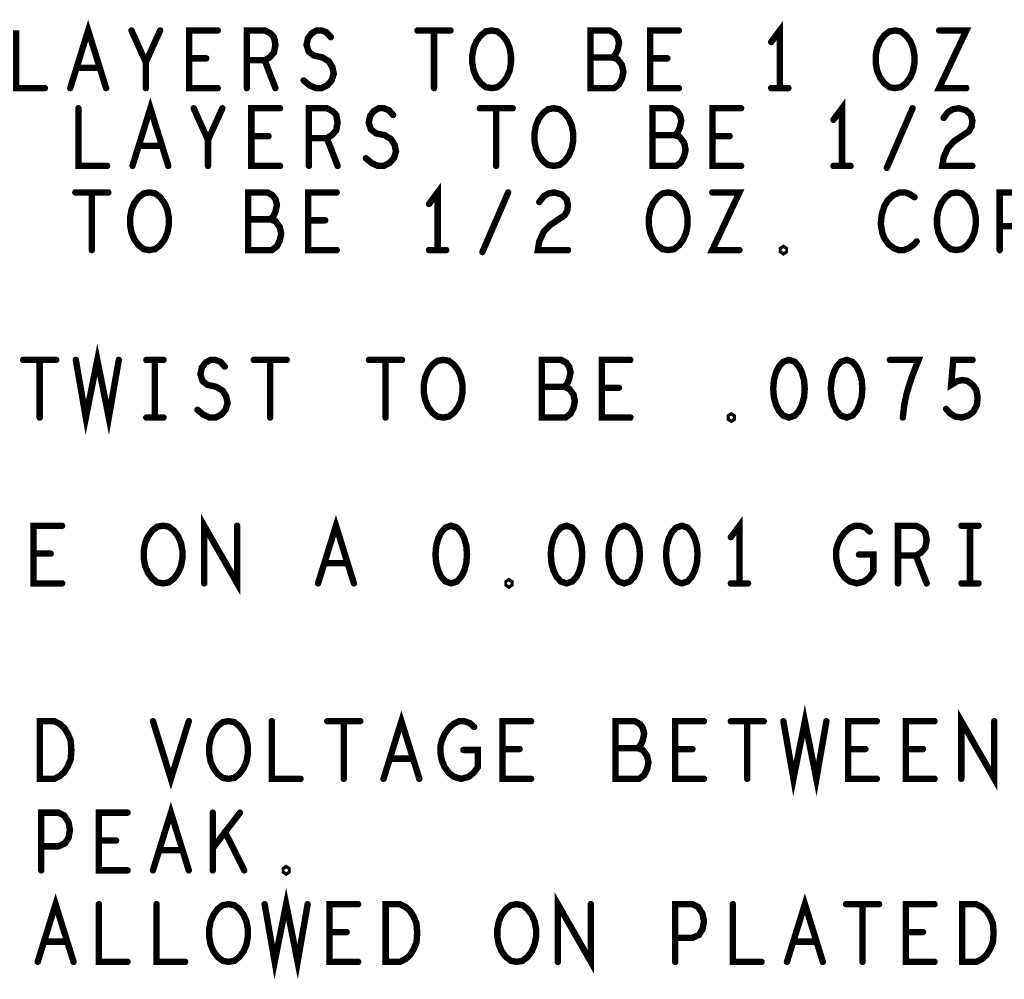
# Model space of a CAD drawing. Extents: x -10 to 15.7, y -3.3 to 6.3.
# Tile 33 of 40: x 11.6 to 12.7, y 2.4 to 3.5. Entities that reach past the tile are written whole.
import ezdxf

# ---------------------------------------------------------------- set-up
doc = ezdxf.new("R2010")
doc.units = 0
doc.layers.get('0').update_dxf_attribs({"color": 3, "linetype": 'CONTINUOUS'})

# ---------------------------------------------------------------- blocks, each defined once
blk = doc.blocks.new('PAD_R1')
at = {"const_width": 0.5}
blk.add_lwpolyline([(0.25, 0, 1), (-0.25, 0, 1)], format="xyb", close=True, dxfattribs=at)

msp = doc.modelspace()

# ---------------------------------------------------------------- linework, layer by layer
at = {"const_width": 0.007}
for points in [[(11.64419, 3.39689), (11.66377, 3.45989), (11.68336, 3.39689)], [(12.41977, 3.39689), (12.41977, 3.45989), (12.41037, 3.44729)], [(11.58511, 3.45989), (11.58511, 3.39689), (11.61644, 3.39689)], [(11.72677, 3.39689), (11.72677, 3.42524), (11.71111, 3.45989)], [(11.74244, 3.45989), (11.72677, 3.42524)], [(11.80544, 3.39689), (11.77411, 3.39689), (11.77411, 3.45989), (11.80544, 3.45989)], [(11.83711, 3.39689), (11.83711, 3.45989), (11.85669, 3.45989), (11.86296, 3.45674), (11.86687, 3.45254), (11.86844, 3.44414), (11.86687, 3.43574), (11.86217, 3.43049), (11.85669, 3.42734), (11.83711, 3.42734)], [(11.89932, 3.40529), (11.90559, 3.40004), (11.91264, 3.39689), (11.91891, 3.39689), (11.92517, 3.40004), (11.92987, 3.40529), (11.93222, 3.41264), (11.93066, 3.41999), (11.92674, 3.42629), (11.91969, 3.43049), (11.91029, 3.43259), (11.90481, 3.43679), (11.90245, 3.44414), (11.90402, 3.45149), (11.90794, 3.45674), (11.91342, 3.45989), (11.91891, 3.45989), (11.92439, 3.45779), (11.92909, 3.45254)], [(12.02376, 3.45989), (12.05979, 3.45989)], [(12.04177, 3.45989), (12.04177, 3.39689)], [(12.23704, 3.43049), (12.24017, 3.43364), (12.24252, 3.43889), (12.24409, 3.44624), (12.24252, 3.45254), (12.23939, 3.45674), (12.23391, 3.45989), (12.21276, 3.45989), (12.21276, 3.39689), (12.23861, 3.39689), (12.24409, 3.40109), (12.24722, 3.40739), (12.24879, 3.41474), (12.24722, 3.42209), (12.24252, 3.42839), (12.23704, 3.43049), (12.21276, 3.43049)], [(12.30944, 3.39689), (12.27811, 3.39689), (12.27811, 3.45989), (12.30944, 3.45989)], [(12.59389, 3.45989), (12.62366, 3.45989), (12.59389, 3.39689), (12.62366, 3.39689)], [(11.6763, 3.41894), (11.65124, 3.41894)], [(11.79291, 3.42944), (11.77411, 3.42944)], [(11.85669, 3.42734), (11.86844, 3.39689)], [(12.29691, 3.42944), (12.27811, 3.42944)], [(12.41037, 3.39689), (12.42917, 3.39689)], [(11.71219, 3.31189), (11.73177, 3.37489), (11.75136, 3.31189)], [(12.48777, 3.31189), (12.48777, 3.37489), (12.47837, 3.36229)], [(11.65311, 3.37489), (11.65311, 3.31189), (11.68444, 3.31189)], [(11.79477, 3.31189), (11.79477, 3.34024), (11.77911, 3.37489)], [(11.81044, 3.37489), (11.79477, 3.34024)], [(11.87344, 3.31189), (11.84211, 3.31189), (11.84211, 3.37489), (11.87344, 3.37489)], [(11.90511, 3.31189), (11.90511, 3.37489), (11.92469, 3.37489), (11.93096, 3.37174), (11.93487, 3.36754), (11.93644, 3.35914), (11.93487, 3.35074), (11.93017, 3.34549), (11.92469, 3.34234), (11.90511, 3.34234)], [(11.96732, 3.32029), (11.97359, 3.31504), (11.98064, 3.31189), (11.98691, 3.31189), (11.99317, 3.31504), (11.99787, 3.32029), (12.00022, 3.32764), (11.99866, 3.33499), (11.99474, 3.34129), (11.98769, 3.34549), (11.97829, 3.34759), (11.97281, 3.35179), (11.97045, 3.35914), (11.97202, 3.36649), (11.97594, 3.37174), (11.98142, 3.37489), (11.98691, 3.37489), (11.99239, 3.37279), (11.99709, 3.36754)], [(12.09176, 3.37489), (12.12779, 3.37489)], [(12.10977, 3.37489), (12.10977, 3.31189)], [(12.30504, 3.34549), (12.30817, 3.34864), (12.31052, 3.35389), (12.31209, 3.36124), (12.31052, 3.36754), (12.30739, 3.37174), (12.30191, 3.37489), (12.28076, 3.37489), (12.28076, 3.31189), (12.30661, 3.31189), (12.31209, 3.31609), (12.31522, 3.32239), (12.31679, 3.32974), (12.31522, 3.33709), (12.31052, 3.34339), (12.30504, 3.34549), (12.28076, 3.34549)], [(12.37744, 3.31189), (12.34611, 3.31189), (12.34611, 3.37489), (12.37744, 3.37489)], [(12.53667, 3.30979), (12.56487, 3.37489)], [(12.59889, 3.36439), (12.60359, 3.37069), (12.60907, 3.37384), (12.61534, 3.37489), (12.62317, 3.37279), (12.62866, 3.36754), (12.63022, 3.36124), (12.62944, 3.35494), (12.6263, 3.34969), (12.61064, 3.33919), (12.60359, 3.33184), (12.59889, 3.32134), (12.59732, 3.31189), (12.63022, 3.31189)], [(11.86091, 3.34444), (11.84211, 3.34444)], [(12.36491, 3.34444), (12.34611, 3.34444)], [(11.7443, 3.33394), (11.71924, 3.33394)], [(11.92469, 3.34234), (11.93644, 3.31189)], [(12.47837, 3.31189), (12.49717, 3.31189)], [(12.04577, 3.21989), (12.04577, 3.28289), (12.03637, 3.27029)], [(11.64976, 3.28289), (11.68579, 3.28289)], [(11.66777, 3.28289), (11.66777, 3.21989)], [(11.86304, 3.25349), (11.86617, 3.25664), (11.86852, 3.26189), (11.87009, 3.26924), (11.86852, 3.27554), (11.86539, 3.27974), (11.85991, 3.28289), (11.83876, 3.28289), (11.83876, 3.21989), (11.86461, 3.21989), (11.87009, 3.22409), (11.87322, 3.23039), (11.87479, 3.23774), (11.87322, 3.24509), (11.86852, 3.25139), (11.86304, 3.25349), (11.83876, 3.25349)], [(11.93544, 3.21989), (11.90411, 3.21989), (11.90411, 3.28289), (11.93544, 3.28289)], [(12.09467, 3.21779), (12.12287, 3.28289)], [(12.15689, 3.27239), (12.16159, 3.27869), (12.16707, 3.28184), (12.17334, 3.28289), (12.18117, 3.28079), (12.18666, 3.27554), (12.18822, 3.26924), (12.18744, 3.26294), (12.1843, 3.25769), (12.16864, 3.24719), (12.16159, 3.23984), (12.15689, 3.22934), (12.15532, 3.21989), (12.18822, 3.21989)], [(12.34589, 3.28289), (12.37566, 3.28289), (12.34589, 3.21989), (12.37566, 3.21989)], [(12.56701, 3.27764), (12.5623, 3.28079), (12.55682, 3.28289), (12.55056, 3.28289), (12.5435, 3.27974), (12.53802, 3.27449), (12.53411, 3.26819), (12.53097, 3.25769), (12.53019, 3.24824), (12.53176, 3.23879), (12.53411, 3.23249), (12.53881, 3.22619), (12.54429, 3.22199), (12.54977, 3.21989), (12.55525, 3.21989), (12.56074, 3.22199), (12.56544, 3.22514), (12.56936, 3.22934)], [(12.66011, 3.21989), (12.66011, 3.28289), (12.67891, 3.28289), (12.68517, 3.27974), (12.68987, 3.27239), (12.69144, 3.26399), (12.68987, 3.25559), (12.68596, 3.24929), (12.67891, 3.24614), (12.66011, 3.24614)], [(11.92291, 3.25244), (11.90411, 3.25244)], [(12.03637, 3.21989), (12.05517, 3.21989)], [(11.65027, 3.09989), (11.66124, 3.03689), (11.67377, 3.09989), (11.6863, 3.03689), (11.69727, 3.09989)], [(11.59276, 3.09989), (11.62879, 3.09989)], [(11.61077, 3.09989), (11.61077, 3.03689)], [(11.72737, 3.09989), (11.74617, 3.09989)], [(11.73677, 3.09989), (11.73677, 3.03689)], [(11.78332, 3.04529), (11.78959, 3.04004), (11.79664, 3.03689), (11.80291, 3.03689), (11.80917, 3.04004), (11.81387, 3.04529), (11.81622, 3.05264), (11.81466, 3.05999), (11.81074, 3.06629), (11.80369, 3.07049), (11.79429, 3.07259), (11.78881, 3.07679), (11.78645, 3.08414), (11.78802, 3.09149), (11.79194, 3.09674), (11.79742, 3.09989), (11.80291, 3.09989), (11.80839, 3.09779), (11.81309, 3.09254)], [(11.84476, 3.09989), (11.88079, 3.09989)], [(11.86277, 3.09989), (11.86277, 3.03689)], [(11.97076, 3.09989), (12.00679, 3.09989)], [(11.98877, 3.09989), (11.98877, 3.03689)], [(12.18404, 3.07049), (12.18717, 3.07364), (12.18952, 3.07889), (12.19109, 3.08624), (12.18952, 3.09254), (12.18639, 3.09674), (12.18091, 3.09989), (12.15976, 3.09989), (12.15976, 3.03689), (12.18561, 3.03689), (12.19109, 3.04109), (12.19422, 3.04739), (12.19579, 3.05474), (12.19422, 3.06209), (12.18952, 3.06839), (12.18404, 3.07049), (12.15976, 3.07049)], [(12.25644, 3.03689), (12.22511, 3.03689), (12.22511, 3.09989), (12.25644, 3.09989)], [(12.5542, 3.03689), (12.55577, 3.05054), (12.55812, 3.06209), (12.56125, 3.07259), (12.56517, 3.08414), (12.57144, 3.09989), (12.54011, 3.09989)], [(12.60154, 3.04634), (12.60624, 3.04109), (12.61172, 3.03794), (12.61877, 3.03689), (12.62582, 3.03899), (12.6313, 3.04319), (12.63522, 3.05054), (12.63601, 3.05894), (12.63444, 3.06734), (12.63052, 3.07259), (12.62504, 3.07679), (12.61956, 3.07784), (12.61407, 3.07679), (12.60702, 3.07259), (12.60937, 3.09989), (12.63052, 3.09989)], [(12.24391, 3.06944), (12.22511, 3.06944)], [(11.72737, 3.03689), (11.74617, 3.03689)], [(11.79062, 2.85566), (11.79062, 2.91866), (11.82666, 2.85566), (11.82666, 2.91866)], [(11.91506, 2.85566), (11.93464, 2.91866), (11.95423, 2.85566)], [(12.37564, 2.85566), (12.37564, 2.91866), (12.36624, 2.90606)], [(11.63531, 2.85566), (11.60397, 2.85566), (11.60397, 2.91866), (11.63531, 2.91866)], [(12.50634, 2.88716), (12.52201, 2.88716), (12.52201, 2.86826), (12.51731, 2.86196), (12.51182, 2.85776), (12.50399, 2.85566), (12.49616, 2.85776), (12.49067, 2.86196), (12.48597, 2.86826), (12.48284, 2.87561), (12.48127, 2.88401), (12.48127, 2.89136), (12.48284, 2.89766), (12.48597, 2.90501), (12.49067, 2.91131), (12.49537, 2.91551), (12.50164, 2.91866), (12.50712, 2.91866), (12.51339, 2.91656), (12.51809, 2.91236)], [(12.54897, 2.85566), (12.54897, 2.91866), (12.56856, 2.91866), (12.57482, 2.91551), (12.57874, 2.91131), (12.58031, 2.90291), (12.57874, 2.89451), (12.57404, 2.88926), (12.56856, 2.88611), (12.54897, 2.88611)], [(12.61824, 2.91866), (12.63704, 2.91866)], [(12.62764, 2.91866), (12.62764, 2.85566)], [(11.62277, 2.88821), (11.60397, 2.88821)], [(12.56856, 2.88611), (12.58031, 2.85566)], [(11.94717, 2.87771), (11.92211, 2.87771)], [(12.36624, 2.85566), (12.38504, 2.85566)], [(12.61824, 2.85566), (12.63704, 2.85566)], [(12.42369, 2.70505), (12.43466, 2.64205), (12.44719, 2.70505), (12.45972, 2.64205), (12.47069, 2.70505)], [(11.98661, 2.64205), (12.00619, 2.70505), (12.02578, 2.64205)], [(12.61817, 2.64205), (12.61817, 2.70505), (12.65421, 2.64205), (12.65421, 2.70505)], [(11.73461, 2.70505), (11.75419, 2.64205), (11.77378, 2.70505)], [(11.86452, 2.70505), (11.86452, 2.64205), (11.89586, 2.64205)], [(11.92517, 2.70505), (11.96121, 2.70505)], [(11.94319, 2.70505), (11.94319, 2.64205)], [(12.07389, 2.67355), (12.08956, 2.67355), (12.08956, 2.65465), (12.08486, 2.64835), (12.07937, 2.64415), (12.07154, 2.64205), (12.06371, 2.64415), (12.05822, 2.64835), (12.05352, 2.65465), (12.05039, 2.662), (12.04882, 2.6704), (12.04882, 2.67775), (12.05039, 2.68405), (12.05352, 2.6914), (12.05822, 2.6977), (12.06292, 2.7019), (12.06919, 2.70505), (12.07467, 2.70505), (12.08094, 2.70295), (12.08564, 2.69875)], [(12.14786, 2.64205), (12.11652, 2.64205), (12.11652, 2.70505), (12.14786, 2.70505)], [(12.26446, 2.67565), (12.26759, 2.6788), (12.26994, 2.68405), (12.27151, 2.6914), (12.26994, 2.6977), (12.26681, 2.7019), (12.26132, 2.70505), (12.24017, 2.70505), (12.24017, 2.64205), (12.26602, 2.64205), (12.27151, 2.64625), (12.27464, 2.65255), (12.27621, 2.6599), (12.27464, 2.66725), (12.26994, 2.67355), (12.26446, 2.67565), (12.24017, 2.67565)], [(12.33686, 2.64205), (12.30552, 2.64205), (12.30552, 2.70505), (12.33686, 2.70505)], [(12.36617, 2.70505), (12.40221, 2.70505)], [(12.38419, 2.70505), (12.38419, 2.64205)], [(12.52586, 2.64205), (12.49452, 2.64205), (12.49452, 2.70505), (12.52586, 2.70505)], [(12.58886, 2.64205), (12.55752, 2.64205), (12.55752, 2.70505), (12.58886, 2.70505)], [(12.13532, 2.6746), (12.11652, 2.6746)], [(12.32432, 2.6746), (12.30552, 2.6746)], [(12.51332, 2.6746), (12.49452, 2.6746)], [(12.57632, 2.6746), (12.55752, 2.6746)], [(12.01872, 2.6641), (11.99366, 2.6641)], [(11.73461, 2.54205), (11.75419, 2.60505), (11.77378, 2.54205)], [(11.61252, 2.54205), (11.61252, 2.60505), (11.63132, 2.60505), (11.63759, 2.6019), (11.64229, 2.59455), (11.64386, 2.58615), (11.64229, 2.57775), (11.63837, 2.57145), (11.63132, 2.5683), (11.61252, 2.5683)], [(11.70686, 2.54205), (11.67552, 2.54205), (11.67552, 2.60505), (11.70686, 2.60505)], [(11.79996, 2.54205), (11.79996, 2.60505)], [(11.82972, 2.60505), (11.79996, 2.5662)], [(11.83442, 2.54205), (11.81327, 2.58405)], [(11.69432, 2.5746), (11.67552, 2.5746)], [(11.76672, 2.5641), (11.74166, 2.5641)], [(11.85669, 2.50505), (11.86766, 2.44205), (11.88019, 2.50505), (11.89272, 2.44205), (11.90369, 2.50505)], [(11.60861, 2.44205), (11.62819, 2.50505), (11.64778, 2.44205)], [(11.67552, 2.50505), (11.67552, 2.44205), (11.70686, 2.44205)], [(11.73852, 2.50505), (11.73852, 2.44205), (11.76986, 2.44205)], [(11.95886, 2.44205), (11.92752, 2.44205), (11.92752, 2.50505), (11.95886, 2.50505)], [(12.17717, 2.44205), (12.17717, 2.50505), (12.21321, 2.44205), (12.21321, 2.50505)], [(12.30552, 2.44205), (12.30552, 2.50505), (12.32432, 2.50505), (12.33059, 2.5019), (12.33529, 2.49455), (12.33686, 2.48615), (12.33529, 2.47775), (12.33137, 2.47145), (12.32432, 2.4683), (12.30552, 2.4683)], [(12.36852, 2.50505), (12.36852, 2.44205), (12.39986, 2.44205)], [(12.42761, 2.44205), (12.44719, 2.50505), (12.46678, 2.44205)], [(12.49217, 2.50505), (12.52821, 2.50505)], [(12.51019, 2.50505), (12.51019, 2.44205)], [(12.58886, 2.44205), (12.55752, 2.44205), (12.55752, 2.50505), (12.58886, 2.50505)], [(11.94632, 2.4746), (11.92752, 2.4746)], [(12.57632, 2.4746), (12.55752, 2.4746)], [(11.64072, 2.4641), (11.61566, 2.4641)], [(12.45972, 2.4641), (12.43466, 2.4641)]]:
    msp.add_lwpolyline(points, dxfattribs=at)
for points in [[(12.10477, 3.39689), (12.0985, 3.39794), (12.09302, 3.40214), (12.08832, 3.40844), (12.08519, 3.41579), (12.08362, 3.42419), (12.08362, 3.43259), (12.08519, 3.44099), (12.08832, 3.44834), (12.09302, 3.45464), (12.0985, 3.45884), (12.10477, 3.45989), (12.11104, 3.45884), (12.11652, 3.45464), (12.12122, 3.44834), (12.12436, 3.44099), (12.12592, 3.43259), (12.12592, 3.42419), (12.12436, 3.41579), (12.12122, 3.40844), (12.11652, 3.40214), (12.11104, 3.39794)], [(12.54577, 3.39689), (12.5395, 3.39794), (12.53402, 3.40214), (12.52932, 3.40844), (12.52619, 3.41579), (12.52462, 3.42419), (12.52462, 3.43259), (12.52619, 3.44099), (12.52932, 3.44834), (12.53402, 3.45464), (12.5395, 3.45884), (12.54577, 3.45989), (12.55204, 3.45884), (12.55752, 3.45464), (12.56222, 3.44834), (12.56536, 3.44099), (12.56692, 3.43259), (12.56692, 3.42419), (12.56536, 3.41579), (12.56222, 3.40844), (12.55752, 3.40214), (12.55204, 3.39794)], [(12.17277, 3.31189), (12.1665, 3.31294), (12.16102, 3.31714), (12.15632, 3.32344), (12.15319, 3.33079), (12.15162, 3.33919), (12.15162, 3.34759), (12.15319, 3.35599), (12.15632, 3.36334), (12.16102, 3.36964), (12.1665, 3.37384), (12.17277, 3.37489), (12.17904, 3.37384), (12.18452, 3.36964), (12.18922, 3.36334), (12.19236, 3.35599), (12.19392, 3.34759), (12.19392, 3.33919), (12.19236, 3.33079), (12.18922, 3.32344), (12.18452, 3.31714), (12.17904, 3.31294)], [(11.73077, 3.21989), (11.7245, 3.22094), (11.71902, 3.22514), (11.71432, 3.23144), (11.71119, 3.23879), (11.70962, 3.24719), (11.70962, 3.25559), (11.71119, 3.26399), (11.71432, 3.27134), (11.71902, 3.27764), (11.7245, 3.28184), (11.73077, 3.28289), (11.73704, 3.28184), (11.74252, 3.27764), (11.74722, 3.27134), (11.75036, 3.26399), (11.75192, 3.25559), (11.75192, 3.24719), (11.75036, 3.23879), (11.74722, 3.23144), (11.74252, 3.22514), (11.73704, 3.22094)], [(12.29777, 3.21989), (12.2915, 3.22094), (12.28602, 3.22514), (12.28132, 3.23144), (12.27819, 3.23879), (12.27662, 3.24719), (12.27662, 3.25559), (12.27819, 3.26399), (12.28132, 3.27134), (12.28602, 3.27764), (12.2915, 3.28184), (12.29777, 3.28289), (12.30404, 3.28184), (12.30952, 3.27764), (12.31422, 3.27134), (12.31736, 3.26399), (12.31892, 3.25559), (12.31892, 3.24719), (12.31736, 3.23879), (12.31422, 3.23144), (12.30952, 3.22514), (12.30404, 3.22094)], [(12.61277, 3.21989), (12.6065, 3.22094), (12.60102, 3.22514), (12.59632, 3.23144), (12.59319, 3.23879), (12.59162, 3.24719), (12.59162, 3.25559), (12.59319, 3.26399), (12.59632, 3.27134), (12.60102, 3.27764), (12.6065, 3.28184), (12.61277, 3.28289), (12.61904, 3.28184), (12.62452, 3.27764), (12.62922, 3.27134), (12.63236, 3.26399), (12.63392, 3.25559), (12.63392, 3.24719), (12.63236, 3.23879), (12.62922, 3.23144), (12.62452, 3.22514), (12.61904, 3.22094)], [(12.42377, 3.21779), (12.4222, 3.21884), (12.4222, 3.22094), (12.42377, 3.22199), (12.42534, 3.22094), (12.42534, 3.21884)], [(12.05177, 3.03689), (12.0455, 3.03794), (12.04002, 3.04214), (12.03532, 3.04844), (12.03219, 3.05579), (12.03062, 3.06419), (12.03062, 3.07259), (12.03219, 3.08099), (12.03532, 3.08834), (12.04002, 3.09464), (12.0455, 3.09884), (12.05177, 3.09989), (12.05804, 3.09884), (12.06352, 3.09464), (12.06822, 3.08834), (12.07136, 3.08099), (12.07292, 3.07259), (12.07292, 3.06419), (12.07136, 3.05579), (12.06822, 3.04844), (12.06352, 3.04214), (12.05804, 3.03794)], [(12.42977, 3.09989), (12.4235, 3.09779), (12.41881, 3.09254), (12.41567, 3.08624), (12.41332, 3.07784), (12.41254, 3.06839), (12.41332, 3.05894), (12.41567, 3.05054), (12.41881, 3.04424), (12.4235, 3.03899), (12.42977, 3.03689), (12.43604, 3.03899), (12.44074, 3.04424), (12.44387, 3.05054), (12.44622, 3.05894), (12.44701, 3.06839), (12.44622, 3.07784), (12.44387, 3.08624), (12.44074, 3.09254), (12.43604, 3.09779)], [(12.49277, 3.09989), (12.4865, 3.09779), (12.48181, 3.09254), (12.47867, 3.08624), (12.47632, 3.07784), (12.47554, 3.06839), (12.47632, 3.05894), (12.47867, 3.05054), (12.48181, 3.04424), (12.4865, 3.03899), (12.49277, 3.03689), (12.49904, 3.03899), (12.50374, 3.04424), (12.50687, 3.05054), (12.50922, 3.05894), (12.51001, 3.06839), (12.50922, 3.07784), (12.50687, 3.08624), (12.50374, 3.09254), (12.49904, 3.09779)], [(12.36677, 3.03479), (12.3652, 3.03584), (12.3652, 3.03794), (12.36677, 3.03899), (12.36834, 3.03794), (12.36834, 3.03584)], [(11.74564, 2.85566), (11.73937, 2.85671), (11.73389, 2.86091), (11.72919, 2.86721), (11.72606, 2.87456), (11.72449, 2.88296), (11.72449, 2.89136), (11.72606, 2.89976), (11.72919, 2.90711), (11.73389, 2.91341), (11.73937, 2.91761), (11.74564, 2.91866), (11.75191, 2.91761), (11.75739, 2.91341), (11.76209, 2.90711), (11.76523, 2.89976), (11.76679, 2.89136), (11.76679, 2.88296), (11.76523, 2.87456), (11.76209, 2.86721), (11.75739, 2.86091), (11.75191, 2.85671)], [(12.06064, 2.91866), (12.05437, 2.91656), (12.04967, 2.91131), (12.04654, 2.90501), (12.04419, 2.89661), (12.04341, 2.88716), (12.04419, 2.87771), (12.04654, 2.86931), (12.04967, 2.86301), (12.05437, 2.85776), (12.06064, 2.85566), (12.06691, 2.85776), (12.07161, 2.86301), (12.07474, 2.86931), (12.07709, 2.87771), (12.07787, 2.88716), (12.07709, 2.89661), (12.07474, 2.90501), (12.07161, 2.91131), (12.06691, 2.91656)], [(12.18664, 2.91866), (12.18037, 2.91656), (12.17567, 2.91131), (12.17254, 2.90501), (12.17019, 2.89661), (12.16941, 2.88716), (12.17019, 2.87771), (12.17254, 2.86931), (12.17567, 2.86301), (12.18037, 2.85776), (12.18664, 2.85566), (12.19291, 2.85776), (12.19761, 2.86301), (12.20074, 2.86931), (12.20309, 2.87771), (12.20387, 2.88716), (12.20309, 2.89661), (12.20074, 2.90501), (12.19761, 2.91131), (12.19291, 2.91656)], [(12.24964, 2.91866), (12.24337, 2.91656), (12.23867, 2.91131), (12.23554, 2.90501), (12.23319, 2.89661), (12.23241, 2.88716), (12.23319, 2.87771), (12.23554, 2.86931), (12.23867, 2.86301), (12.24337, 2.85776), (12.24964, 2.85566), (12.25591, 2.85776), (12.26061, 2.86301), (12.26374, 2.86931), (12.26609, 2.87771), (12.26687, 2.88716), (12.26609, 2.89661), (12.26374, 2.90501), (12.26061, 2.91131), (12.25591, 2.91656)], [(12.31264, 2.91866), (12.30637, 2.91656), (12.30167, 2.91131), (12.29854, 2.90501), (12.29619, 2.89661), (12.29541, 2.88716), (12.29619, 2.87771), (12.29854, 2.86931), (12.30167, 2.86301), (12.30637, 2.85776), (12.31264, 2.85566), (12.31891, 2.85776), (12.32361, 2.86301), (12.32674, 2.86931), (12.32909, 2.87771), (12.32987, 2.88716), (12.32909, 2.89661), (12.32674, 2.90501), (12.32361, 2.91131), (12.31891, 2.91656)], [(12.12364, 2.85356), (12.12207, 2.85461), (12.12207, 2.85671), (12.12364, 2.85776), (12.12521, 2.85671), (12.12521, 2.85461)], [(11.61096, 2.64205), (11.61096, 2.70505), (11.62662, 2.70505), (11.63289, 2.7019), (11.63759, 2.6977), (11.64151, 2.6914), (11.64464, 2.68405), (11.64542, 2.67355), (11.64464, 2.66305), (11.64151, 2.6557), (11.63759, 2.6494), (11.63289, 2.6452), (11.62662, 2.64205)], [(11.81719, 2.64205), (11.81092, 2.6431), (11.80544, 2.6473), (11.80074, 2.6536), (11.79761, 2.66095), (11.79604, 2.66935), (11.79604, 2.67775), (11.79761, 2.68615), (11.80074, 2.6935), (11.80544, 2.6998), (11.81092, 2.704), (11.81719, 2.70505), (11.82346, 2.704), (11.82894, 2.6998), (11.83364, 2.6935), (11.83678, 2.68615), (11.83834, 2.67775), (11.83834, 2.66935), (11.83678, 2.66095), (11.83364, 2.6536), (11.82894, 2.6473), (11.82346, 2.6431)], [(11.88019, 2.53995), (11.87862, 2.541), (11.87862, 2.5431), (11.88019, 2.54415), (11.88176, 2.5431), (11.88176, 2.541)], [(11.81719, 2.44205), (11.81092, 2.4431), (11.80544, 2.4473), (11.80074, 2.4536), (11.79761, 2.46095), (11.79604, 2.46935), (11.79604, 2.47775), (11.79761, 2.48615), (11.80074, 2.4935), (11.80544, 2.4998), (11.81092, 2.504), (11.81719, 2.50505), (11.82346, 2.504), (11.82894, 2.4998), (11.83364, 2.4935), (11.83678, 2.48615), (11.83834, 2.47775), (11.83834, 2.46935), (11.83678, 2.46095), (11.83364, 2.4536), (11.82894, 2.4473), (11.82346, 2.4431)], [(11.98896, 2.44205), (11.98896, 2.50505), (12.00462, 2.50505), (12.01089, 2.5019), (12.01559, 2.4977), (12.01951, 2.4914), (12.02264, 2.48405), (12.02342, 2.47355), (12.02264, 2.46305), (12.01951, 2.4557), (12.01559, 2.4494), (12.01089, 2.4452), (12.00462, 2.44205)], [(12.13219, 2.44205), (12.12592, 2.4431), (12.12044, 2.4473), (12.11574, 2.4536), (12.11261, 2.46095), (12.11104, 2.46935), (12.11104, 2.47775), (12.11261, 2.48615), (12.11574, 2.4935), (12.12044, 2.4998), (12.12592, 2.504), (12.13219, 2.50505), (12.13846, 2.504), (12.14394, 2.4998), (12.14864, 2.4935), (12.15178, 2.48615), (12.15334, 2.47775), (12.15334, 2.46935), (12.15178, 2.46095), (12.14864, 2.4536), (12.14394, 2.4473), (12.13846, 2.4431)], [(12.61896, 2.44205), (12.61896, 2.50505), (12.63462, 2.50505), (12.64089, 2.5019), (12.64559, 2.4977), (12.64951, 2.4914), (12.65264, 2.48405), (12.65342, 2.47355), (12.65264, 2.46305), (12.64951, 2.4557), (12.64559, 2.4494), (12.64089, 2.4452), (12.63462, 2.44205)]]:
    msp.add_lwpolyline(points, close=True, dxfattribs=at)

# ---------------------------------------------------------------- block references
at = {"xscale": 0.007, "yscale": 0.007}
for p in [(11.71111, 3.45989), (11.74244, 3.45989), (11.80544, 3.45989), (11.92909, 3.45254), (12.02376, 3.45989), (12.04177, 3.45989), (12.05979, 3.45989), (12.30944, 3.45989), (12.59389, 3.45989), (12.41037, 3.44729), (12.21276, 3.43049), (12.23704, 3.43049), (11.65124, 3.41894), (11.6763, 3.41894), (11.72677, 3.42524), (11.77411, 3.42944), (11.79291, 3.42944), (11.83711, 3.42734), (11.85669, 3.42734), (12.27811, 3.42944), (12.29691, 3.42944), (11.89932, 3.40529), (11.61644, 3.39689), (11.64419, 3.39689), (11.68336, 3.39689), (11.72677, 3.39689), (11.80544, 3.39689), (11.83711, 3.39689), (11.86844, 3.39689), (12.04177, 3.39689), (12.30944, 3.39689), (12.41037, 3.39689), (12.41977, 3.39689), (12.42917, 3.39689), (12.62366, 3.39689), (11.65311, 3.37489), (11.77911, 3.37489), (11.81044, 3.37489), (11.87344, 3.37489), (11.99709, 3.36754), (12.09176, 3.37489), (12.10977, 3.37489), (12.12779, 3.37489), (12.37744, 3.37489), (12.56487, 3.37489), (12.47837, 3.36229), (12.59889, 3.36439), (11.84211, 3.34444), (11.86091, 3.34444), (12.28076, 3.34549), (12.30504, 3.34549), (12.34611, 3.34444), (12.36491, 3.34444), (11.71924, 3.33394), (11.7443, 3.33394), (11.79477, 3.34024), (11.90511, 3.34234), (11.92469, 3.34234), (11.68444, 3.31189), (11.71219, 3.31189), (11.75136, 3.31189), (11.79477, 3.31189), (11.87344, 3.31189), (11.90511, 3.31189), (11.93644, 3.31189), (11.96732, 3.32029), (12.10977, 3.31189), (12.37744, 3.31189), (12.47837, 3.31189), (12.48777, 3.31189), (12.49717, 3.31189), (12.63022, 3.31189), (12.53667, 3.30979), (11.64976, 3.28289), (11.66777, 3.28289), (11.68579, 3.28289), (11.93544, 3.28289), (12.12287, 3.28289), (12.34589, 3.28289), (12.03637, 3.27029), (12.15689, 3.27239), (12.56701, 3.27764), (11.83876, 3.25349), (11.86304, 3.25349), (11.90411, 3.25244), (11.92291, 3.25244), (12.66011, 3.24614), (12.56936, 3.22934), (11.66777, 3.21989), (11.93544, 3.21989), (12.03637, 3.21989), (12.04577, 3.21989), (12.05517, 3.21989), (12.09467, 3.21779), (12.18822, 3.21989), (12.37566, 3.21989), (12.66011, 3.21989), (11.59276, 3.09989), (11.61077, 3.09989), (11.62879, 3.09989), (11.65027, 3.09989), (11.69727, 3.09989), (11.72737, 3.09989), (11.73677, 3.09989), (11.74617, 3.09989), (11.84476, 3.09989), (11.86277, 3.09989), (11.88079, 3.09989), (11.97076, 3.09989), (11.98877, 3.09989), (12.00679, 3.09989), (12.25644, 3.09989), (12.54011, 3.09989), (12.63052, 3.09989), (11.81309, 3.09254), (12.15976, 3.07049), (12.18404, 3.07049), (12.22511, 3.06944), (12.24391, 3.06944), (11.78332, 3.04529), (12.60154, 3.04634), (11.61077, 3.03689), (11.72737, 3.03689), (11.73677, 3.03689), (11.74617, 3.03689), (11.86277, 3.03689), (11.98877, 3.03689), (12.25644, 3.03689), (12.5542, 3.03689), (11.63531, 2.91866), (11.82666, 2.91866), (12.61824, 2.91866), (12.62764, 2.91866), (12.63704, 2.91866), (12.36624, 2.90606), (12.51809, 2.91236), (11.60397, 2.88821), (11.62277, 2.88821), (12.50634, 2.88716), (12.54897, 2.88611), (12.56856, 2.88611), (11.92211, 2.87771), (11.94717, 2.87771), (11.63531, 2.85566), (11.79062, 2.85566), (11.91506, 2.85566), (11.95423, 2.85566), (12.36624, 2.85566), (12.37564, 2.85566), (12.38504, 2.85566), (12.54897, 2.85566), (12.58031, 2.85566), (12.61824, 2.85566), (12.62764, 2.85566), (12.63704, 2.85566), (11.73461, 2.70505), (11.77378, 2.70505), (11.86452, 2.70505), (11.92517, 2.70505), (11.94319, 2.70505), (11.96121, 2.70505), (12.08564, 2.69875), (12.14786, 2.70505), (12.33686, 2.70505), (12.36617, 2.70505), (12.38419, 2.70505), (12.40221, 2.70505), (12.42369, 2.70505), (12.47069, 2.70505), (12.52586, 2.70505), (12.58886, 2.70505), (12.65421, 2.70505), (12.07389, 2.67355), (12.11652, 2.6746), (12.13532, 2.6746), (12.24017, 2.67565), (12.26446, 2.67565), (12.30552, 2.6746), (12.32432, 2.6746), (12.49452, 2.6746), (12.51332, 2.6746), (12.55752, 2.6746), (12.57632, 2.6746), (11.99366, 2.6641), (12.01872, 2.6641), (11.89586, 2.64205), (11.94319, 2.64205), (11.98661, 2.64205), (12.02578, 2.64205), (12.14786, 2.64205), (12.33686, 2.64205), (12.38419, 2.64205), (12.52586, 2.64205), (12.58886, 2.64205), (12.61817, 2.64205), (11.70686, 2.60505), (11.79996, 2.60505), (11.82972, 2.60505), (11.81327, 2.58405), (11.67552, 2.5746), (11.69432, 2.5746), (11.61252, 2.5683), (11.74166, 2.5641), (11.76672, 2.5641), (11.79996, 2.5662), (11.61252, 2.54205), (11.70686, 2.54205), (11.73461, 2.54205), (11.77378, 2.54205), (11.79996, 2.54205), (11.83442, 2.54205), (11.67552, 2.50505), (11.73852, 2.50505), (11.85669, 2.50505), (11.90369, 2.50505), (11.95886, 2.50505), (12.21321, 2.50505), (12.36852, 2.50505), (12.49217, 2.50505), (12.51019, 2.50505), (12.52821, 2.50505), (12.58886, 2.50505), (11.92752, 2.4746), (11.94632, 2.4746), (12.55752, 2.4746), (12.57632, 2.4746), (11.61566, 2.4641), (11.64072, 2.4641), (12.30552, 2.4683), (12.43466, 2.4641), (12.45972, 2.4641), (11.60861, 2.44205), (11.64778, 2.44205), (11.70686, 2.44205), (11.76986, 2.44205), (11.95886, 2.44205), (12.17717, 2.44205), (12.30552, 2.44205), (12.39986, 2.44205), (12.42761, 2.44205), (12.46678, 2.44205), (12.51019, 2.44205), (12.58886, 2.44205)]:
    msp.add_blockref('PAD_R1', p, dxfattribs=at)

doc.saveas('drawing.dxf')
